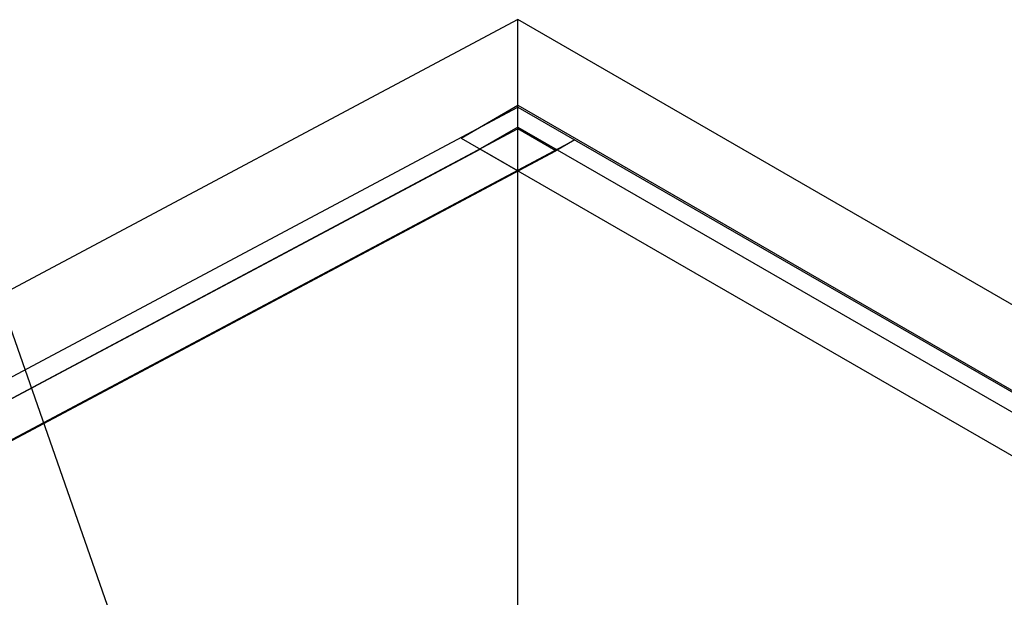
# Model space of a CAD drawing. Header units: inches. Extents: x 175 to 32888, y -1032 to 703.
# Tile 19 of 44: x 1120 to 1341, y 544 to 673. Entities that reach past the tile are written whole.
import ezdxf
from ezdxf import colors
from ezdxf.entities.mleader import LeaderData, LeaderLine
from ezdxf.math import Vec2, Vec3

# ---------------------------------------------------------------- set-up
doc = ezdxf.new("R2010")
doc.units = ezdxf.units.IN
doc.header["$LTSCALE"] = 0.5
doc.header["$MEASUREMENT"] = 0
doc.layers.add('M-SECT-PATT', color=8, linetype='Continuous')
doc.layers.add('S-ANNO-DIMS', color=1, linetype='Continuous')
doc.styles.add('Annotative', font='romans.shx', dxfattribs={"width": 0.8, "height": 0.125})

msp = doc.modelspace()

# ---------------------------------------------------------------- linework, layer by layer
at = {"layer": 'M-SECT-PATT', "lineweight": -3}
for p, q in [((1231.98, 673.29), (799.23, 442.59)), ((2595.28, -113.82), (1231.98, 673.29)), ((1231.98, 510.36), (1231.98, 673.29)), ((1219.25, 646.72), (1231.98, 654.07)), ((1231.98, 654.07), (2595.28, -133.04)), ((799.23, 422.98), (1231.98, 653.68)), ((1231.98, 653.68), (2595.28, -133.43)), ((1231.98, 648.77), (799.23, 418.08)), ((1231.98, 649.17), (1223.5, 644.27)), ((1231.98, 649.17), (2595.28, -137.94)), ((1240.47, 643.87), (1231.98, 648.77)), ((811.96, 415.63), (1244.71, 646.33)), ((1219.25, 646.72), (2586.8, -142.83)), ((1244.71, 646.33), (1240.47, 643.87)), ((799.23, 418.08), (1223.5, 644.25)), ((807.72, 413.18), (1240.47, 643.87)), ((1223.5, 644.27), (1223.5, 644.25)), ((1231.98, 639.35), (1223.5, 644.25)), ((1231.98, 639.35), (807.72, 413.19))]:
    msp.add_line(p, q, dxfattribs=at)

# ---------------------------------------------------------------- leaders
at = {"layer": 'S-ANNO-DIMS', "lineweight": -3}
ml = msp.add_multileader_mtext('Standard', dxfattribs=at)
ml.set_content('8" %%C PERF.\\PFDN. DRAIN', color=2, style='Annotative')
ml.set_leader_properties()
ml.build(insert=Vec2(0, 0))
ml.multileader.update_dxf_attribs({"text_right_attachment_type": 3, "dogleg_length": 0.125, "arrow_head_size": 17.28, "scale": 96})
ctx = ml.context
ctx.base_point, ctx.scale, ctx.char_height, ctx.arrow_head_size, ctx.landing_gap_size, ctx.plane_origin = Vec3(998.33, 651.61), 96, 12, 17.28, 9, Vec3(849.2, 566.11)
ctx.right_attachment = 3
notes = []
notes.append((ctx, [(1, (1, 1, 0), (1109.24, 629.32), (-1, 0), 12, [(0, [(1159.44, 485.81)], 0, [])])]))
ctx.mtext.insert, ctx.mtext.flow_direction = Vec3(1007.33, 657.61), 5
ml = msp.add_multileader_mtext('Standard', dxfattribs=at)
ml.set_content('3" %%C SOLID PVC FROM\\PPERIMETER TRENCH\\PDRAIN (TYP.)', color=2, style='Annotative')
ml.set_leader_properties()
ml.build(insert=Vec2(0, 0))
ml.multileader.update_dxf_attribs({"dogleg_length": 0.125, "arrow_head_size": 17.28, "scale": 96})
ctx = ml.context
ctx.base_point, ctx.scale, ctx.char_height, ctx.arrow_head_size, ctx.landing_gap_size, ctx.plane_origin = Vec3(1462.32, 595.03), 96, 12, 17.28, 9, Vec3(1426.32, 595.03)
notes.append((ctx, [(0, (1, 1, 0), (1450.32, 595.03), (1, 0), 12, [(0, [(1298.13, 453.82)], 0, [])])]))
ctx.mtext.insert, ctx.mtext.flow_direction = Vec3(1471.32, 603.03), 5
for ctx, leaders in notes:
    for number, flags, end, landing, length, lines in leaders:
        leader = LeaderData()
        leader.index, (leader.has_last_leader_line, leader.has_dogleg_vector, leader.attachment_direction) = number, flags
        leader.last_leader_point, leader.dogleg_vector, leader.dogleg_length = Vec3(end), Vec3(landing), length
        for number, points, colour, breaks in lines:
            line = LeaderLine()
            line.index, line.vertices, line.color, line.breaks = number, Vec3.list(points), colors.encode_raw_color(colour), breaks
            leader.lines.append(line)
        ctx.leaders.append(leader)

doc.saveas('drawing.dxf')
